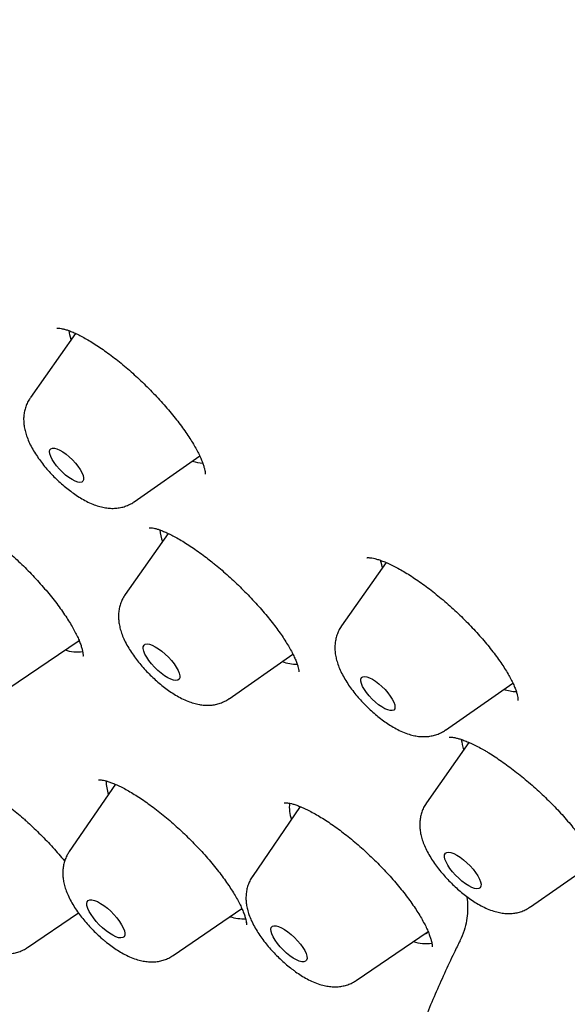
# Model space of a CAD drawing. Header units: millimetres. Extents: x 8 to 776, y 12 to 2253.
# Tile 8 of 67: x 537 to 546, y 776 to 792. Entities that reach past the tile are written whole.
import ezdxf

# ---------------------------------------------------------------- set-up
doc = ezdxf.new("R2010")
doc.units = ezdxf.units.MM

msp = doc.modelspace()

# ---------------------------------------------------------------- linework, layer by layer
at = {"color": 7, "linetype": 'Continuous', "lineweight": 30}
for p, q in [((537.776, 787.03), (537.026, 785.963)), ((538.751, 784.233), (539.837, 784.993)), ((539.313, 783.707), (538.6, 782.69)), ((542.933, 783.223), (542.192, 782.17)), ((542.19, 782.166), (542.192, 782.17)), ((536.654, 781.126), (537.834, 781.93)), ((540.325, 780.961), (541.385, 781.7)), ((541.391, 781.688), (541.363, 781.684)), ((543.918, 780.44), (545.034, 781.221)), ((544.305, 780.235), (543.601, 779.23)), ((538.437, 779.539), (537.672, 778.421)), ((541.507, 779.167), (540.712, 778.007)), ((545.326, 777.5), (546.415, 778.26)), ((536.98, 776.827), (537.824, 777.402)), ((539.396, 776.693), (540.538, 777.472)), ((545.326, 777.5), (545.322, 777.497)), ((540.631, 777.235), (540.633, 777.237)), ((542.436, 776.279), (543.628, 777.092))]:
    msp.add_line(p, q, dxfattribs=at)
at = {"color": 7, "linetype": 'Continuous', "lineweight": 30, "flags": 128}
for points in [[(537.704, 786.928), (537.683, 787.008), (537.672, 787.074)], [(537.672, 784.978), (537.724, 784.928), (537.773, 784.876), (537.817, 784.822), (537.854, 784.768), (537.882, 784.717), (537.902, 784.671), (537.911, 784.63), (537.911, 784.597), (537.9, 784.573), (537.879, 784.559), (537.85, 784.554), (537.812, 784.56), (537.768, 784.576), (537.718, 784.601), (537.666, 784.635), (537.612, 784.677), (537.559, 784.724), (537.508, 784.775), (537.461, 784.829), (537.421, 784.883), (537.388, 784.935), (537.364, 784.984), (537.349, 785.028), (537.345, 785.065), (537.35, 785.093), (537.366, 785.113), (537.391, 785.122), (537.425, 785.122), (537.466, 785.111), (537.513, 785.09), (537.565, 785.06), (537.618, 785.022), (537.672, 784.978)], [(542.871, 783.135), (542.858, 783.182), (542.841, 783.26)], [(537.785, 781.897), (537.82, 781.91), (537.84, 781.921)], [(539.209, 781.749), (539.265, 781.702), (539.318, 781.649), (539.368, 781.594), (539.412, 781.538), (539.449, 781.483), (539.478, 781.431), (539.497, 781.383), (539.506, 781.341), (539.505, 781.308), (539.494, 781.283), (539.472, 781.267), (539.442, 781.262), (539.403, 781.268), (539.358, 781.283), (539.307, 781.308), (539.253, 781.342), (539.197, 781.384), (539.142, 781.431), (539.088, 781.484), (539.038, 781.539), (538.994, 781.595), (538.957, 781.65), (538.929, 781.703), (538.91, 781.75), (538.9, 781.792), (538.901, 781.825), (538.913, 781.85), (538.934, 781.866), (538.965, 781.871), (539.003, 781.865), (539.048, 781.85), (539.099, 781.825), (539.153, 781.791), (539.209, 781.749)], [(542.703, 781.284), (542.756, 781.25), (542.81, 781.209), (542.863, 781.162), (542.914, 781.111), (542.961, 781.057), (543.001, 781.003), (543.034, 780.951), (543.059, 780.902), (543.074, 780.858), (543.079, 780.821), (543.074, 780.792), (543.058, 780.772), (543.033, 780.762), (543, 780.762), (542.959, 780.773), (542.912, 780.793), (542.861, 780.823), (542.807, 780.86), (542.754, 780.905), (542.701, 780.954), (542.652, 781.007), (542.608, 781.061), (542.571, 781.114), (542.542, 781.165), (542.522, 781.212), (542.512, 781.252), (542.512, 781.286), (542.523, 781.31), (542.543, 781.325), (542.572, 781.33), (542.61, 781.325), (542.654, 781.309), (542.703, 781.284)], [(541.499, 779.172), (541.492, 779.156), (541.485, 779.136)], [(544.105, 778.361), (544.16, 778.326), (544.216, 778.284), (544.271, 778.235), (544.325, 778.183), (544.374, 778.127), (544.417, 778.071), (544.453, 778.016), (544.481, 777.964), (544.499, 777.917), (544.507, 777.877), (544.505, 777.844), (544.492, 777.82), (544.47, 777.806), (544.438, 777.802), (544.399, 777.808), (544.353, 777.825), (544.302, 777.851), (544.247, 777.886), (544.191, 777.928), (544.136, 777.976), (544.083, 778.029), (544.034, 778.085), (543.99, 778.141), (543.954, 778.196), (543.927, 778.248), (543.908, 778.295), (543.9, 778.335), (543.903, 778.368), (543.915, 778.392), (543.937, 778.406), (543.969, 778.41), (544.008, 778.404), (544.054, 778.387), (544.105, 778.361)], [(538.304, 777.478), (538.36, 777.428), (538.413, 777.374), (538.462, 777.317), (538.505, 777.26), (538.541, 777.205), (538.569, 777.153), (538.587, 777.105), (538.595, 777.064), (538.593, 777.03), (538.581, 777.006), (538.559, 776.991), (538.528, 776.985), (538.489, 776.99), (538.444, 777.006), (538.393, 777.03), (538.338, 777.064), (538.282, 777.105), (538.225, 777.152), (538.17, 777.204), (538.119, 777.26), (538.073, 777.317), (538.033, 777.373), (538.001, 777.427), (537.978, 777.477), (537.965, 777.522), (537.962, 777.559), (537.969, 777.588), (537.986, 777.608), (538.013, 777.619), (538.048, 777.619), (538.09, 777.609), (538.139, 777.589), (538.192, 777.56), (538.247, 777.522), (538.304, 777.478)], [(540.526, 777.464), (540.533, 777.466), (540.541, 777.469)], [(541.302, 777.087), (541.357, 777.042), (541.411, 776.992), (541.462, 776.939), (541.508, 776.883), (541.548, 776.828), (541.58, 776.775), (541.603, 776.726), (541.616, 776.682), (541.619, 776.645), (541.612, 776.617), (541.595, 776.598), (541.568, 776.589), (541.533, 776.59), (541.491, 776.601), (541.443, 776.622), (541.39, 776.652), (541.336, 776.69), (541.28, 776.735), (541.226, 776.785), (541.175, 776.839), (541.129, 776.894), (541.09, 776.949), (541.058, 777.002), (541.035, 777.052), (541.022, 777.095), (541.019, 777.132), (541.026, 777.16), (541.043, 777.179), (541.069, 777.189), (541.104, 777.188), (541.146, 777.176), (541.195, 777.156), (541.247, 777.125), (541.302, 777.087)], [(543.566, 777.05), (543.595, 777.06), (543.635, 777.083)]]:
    msp.add_lwpolyline(points, dxfattribs=at)
at = {"color": 7, "linetype": 'Continuous', "lineweight": 30}
for centre, radius, start, end in [((539.969, 785.685), 0.815, 252.0797, 264.2763), ((540.043, 783.849), 0.87, 185.5911, 198.5431), ((537.806, 782.381), 0.644, 251.4008, 278.1197), ((541.461, 782.292), 0.759, 250.544, 269.7516), ((545.126, 781.856), 0.778, 251.9201, 267.6952), ((545.055, 780.392), 0.882, 186.9559, 198.5249), ((539.042, 779.593), 0.757, 179.8956, 197.455), ((541.946, 779.156), 0.621, 173.5467, 199.1957), ((540.556, 777.976), 0.672, 251.4855, 273.8585), ((543.584, 777.516), 0.625, 251.1968, 279.9104)]:
    msp.add_arc(centre, radius, start, end, dxfattribs=at)
for points, knots in [([(592.723, 776.727), (592.765, 776.77), (592.843, 776.852), (592.942, 776.959), (593.014, 777.04), (593.072, 777.106), (593.128, 777.172), (593.182, 777.237), (593.238, 777.305), (593.291, 777.371), (593.345, 777.441), (593.398, 777.51), (593.449, 777.579), (593.495, 777.641), (593.536, 777.699), (593.578, 777.759), (593.623, 777.825), (593.674, 777.9), (593.725, 777.979), (593.774, 778.056), (593.818, 778.127), (593.857, 778.192), (593.894, 778.254), (593.931, 778.317), (593.967, 778.38), (593.998, 778.437), (594.024, 778.485), (594.053, 778.538), (594.087, 778.602), (594.129, 778.684), (594.174, 778.775), (594.221, 778.872), (594.267, 778.971), (594.307, 779.058), (594.34, 779.134), (594.37, 779.204), (594.402, 779.281), (594.436, 779.364), (594.469, 779.448), (594.499, 779.527), (594.525, 779.596), (594.549, 779.662), (594.573, 779.731), (594.6, 779.809), (594.628, 779.893), (594.655, 779.976), (594.678, 780.05), (594.697, 780.114), (594.716, 780.176), (594.735, 780.243), (594.762, 780.337), (594.792, 780.45), (594.823, 780.571), (594.849, 780.681), (594.875, 780.792), (594.9, 780.912), (594.926, 781.035), (594.946, 781.143), (594.964, 781.238), (594.979, 781.327), (594.995, 781.423), (595.011, 781.53), (595.028, 781.648), (595.045, 781.775), (595.06, 781.9), (595.073, 782.012), (595.082, 782.104), (595.09, 782.186), (595.097, 782.266), (595.104, 782.357), (595.112, 782.459), (595.119, 782.568), (595.125, 782.679), (595.131, 782.812), (595.137, 782.962), (595.141, 783.135), (595.143, 783.306), (595.143, 783.469), (595.141, 783.623), (595.138, 783.772), (595.134, 783.929), (595.127, 784.1), (595.117, 784.285), (595.105, 784.478), (595.09, 784.673), (595.069, 784.922), (595.038, 785.222), (594.997, 785.57), (594.951, 785.899), (594.902, 786.222), (594.853, 786.509), (594.805, 786.771), (594.76, 787.009), (594.708, 787.265), (594.648, 787.544), (594.579, 787.846), (594.515, 788.116), (594.459, 788.34), (594.418, 788.5), (594.382, 788.638), (594.352, 788.751), (594.327, 788.84), (594.309, 788.906), (594.294, 788.962), (594.277, 789.024), (594.253, 789.108), (594.225, 789.209), (594.193, 789.319), (594.16, 789.431), (594.128, 789.541), (594.084, 789.687), (594.03, 789.865), (593.964, 790.076), (593.899, 790.279), (593.838, 790.467), (593.782, 790.634), (593.735, 790.774), (593.7, 790.877), (593.675, 790.948), (593.656, 791.003), (593.634, 791.066), (593.604, 791.154), (593.562, 791.273), (593.51, 791.416), (593.448, 791.588), (593.38, 791.773), (593.308, 791.966), (593.24, 792.146), (593.164, 792.343), (593.076, 792.568), (592.971, 792.833), (592.878, 793.062), (592.805, 793.238), (592.761, 793.344), (592.727, 793.425), (592.704, 793.481), (592.682, 793.532), (592.655, 793.597), (592.613, 793.694), (592.559, 793.822), (592.49, 793.982), (592.406, 794.173), (592.316, 794.377), (592.221, 794.591), (592.124, 794.804), (592.022, 795.026), (591.919, 795.249), (591.815, 795.47), (591.634, 795.852), (591.373, 796.389), (591.027, 797.077), (590.682, 797.744), (590.336, 798.394), (589.983, 799.039), (589.575, 799.767), (589.099, 800.592), (588.695, 801.272), (588.423, 801.719), (588.304, 801.915), (588.195, 802.092), (588.1, 802.246), (588.018, 802.378), (587.949, 802.488), (587.894, 802.576), (587.851, 802.645), (587.813, 802.706), (587.771, 802.773), (587.718, 802.856), (587.655, 802.957), (587.544, 803.131), (587.382, 803.385), (587.172, 803.711), (586.949, 804.054), (586.712, 804.414), (586.455, 804.801), (586.174, 805.219), (585.869, 805.668), (585.539, 806.146), (585.195, 806.64), (584.843, 807.137), (584.489, 807.632), (584.133, 808.123), (583.66, 808.767), (583.067, 809.562), (582.349, 810.502), (581.629, 811.425), (580.909, 812.33), (580.187, 813.218), (579.461, 814.095), (578.729, 814.963), (577.907, 815.92), (576.991, 816.964), (575.978, 818.091), (574.954, 819.205), (573.918, 820.305), (572.87, 821.392), (571.824, 822.454), (570.78, 823.49), (569.74, 824.5), (568.692, 825.497), (567.633, 826.482), (566.562, 827.456), (565.476, 828.422), (564.454, 829.31), (563.5, 830.122), (562.617, 830.86), (561.725, 831.59), (560.825, 832.313), (559.913, 833.03), (558.988, 833.742), (558.05, 834.449), (557.099, 835.149), (556.137, 835.841), (555.163, 836.525), (554.401, 837.045), (553.862, 837.407), (553.558, 837.609), (553.278, 837.794), (553.023, 837.961), (552.792, 838.111), (552.594, 838.239), (552.426, 838.347), (552.285, 838.437), (552.163, 838.515), (552.06, 838.58), (551.974, 838.635), (551.888, 838.689), (551.786, 838.754), (551.654, 838.836), (551.491, 838.938), (551.293, 839.061), (551.06, 839.205), (550.791, 839.369), (550.488, 839.553), (550.152, 839.754), (549.793, 839.967), (549.425, 840.182), (548.933, 840.466), (548.327, 840.808), (547.616, 841.199), (546.933, 841.563), (546.278, 841.903), (545.648, 842.22), (545.027, 842.524), (544.413, 842.815), (543.926, 843.038), (543.571, 843.197), (543.349, 843.295), (543.145, 843.384), (542.977, 843.457), (542.845, 843.513), (542.744, 843.556), (542.653, 843.594), (542.555, 843.635), (542.447, 843.68), (542.327, 843.73), (542.197, 843.783), (542.05, 843.842), (541.888, 843.908), (541.626, 844.011), (541.279, 844.146), (540.862, 844.302), (540.469, 844.444), (540.095, 844.575), (539.73, 844.699), (539.361, 844.819), (538.982, 844.938), (538.684, 845.028), (538.478, 845.088), (538.373, 845.118), (538.286, 845.142), (538.219, 845.161), (538.167, 845.176), (538.117, 845.189), (538.054, 845.207), (537.968, 845.23), (537.857, 845.26), (537.722, 845.295), (537.567, 845.335), (537.329, 845.395), (537.029, 845.467), (536.684, 845.544), (536.371, 845.61), (536.069, 845.67), (535.771, 845.724), (535.472, 845.775), (535.177, 845.82), (534.877, 845.863), (534.565, 845.901), (534.202, 845.94), (533.794, 845.975), (533.449, 845.996), (533.207, 846.006), (533.067, 846.011), (532.928, 846.014), (532.794, 846.016), (532.676, 846.016), (532.576, 846.016), (532.496, 846.016), (532.42, 846.015), (532.341, 846.013), (532.25, 846.011), (532.144, 846.008), (532.031, 846.003), (531.916, 845.997), (531.805, 845.991), (531.702, 845.984), (531.591, 845.976), (531.468, 845.966), (531.332, 845.953), (531.193, 845.939), (531.042, 845.921), (530.886, 845.9), (530.74, 845.879), (530.616, 845.859), (530.501, 845.84), (530.384, 845.819), (530.265, 845.796), (530.152, 845.773), (530.043, 845.749), (529.936, 845.725), (529.774, 845.686), (529.562, 845.631), (529.309, 845.558), (529.062, 845.479), (528.829, 845.396), (528.652, 845.328), (528.532, 845.279), (528.454, 845.247), (528.369, 845.211), (528.283, 845.172), (528.202, 845.136), (528.129, 845.101), (528.059, 845.068), (527.987, 845.032), (527.908, 844.993), (527.829, 844.952), (527.757, 844.913), (527.698, 844.881), (527.647, 844.853), (527.594, 844.823), (527.535, 844.789), (527.47, 844.75), (527.405, 844.712), (527.341, 844.672), (527.275, 844.63), (527.206, 844.586), (527.127, 844.534), (527.041, 844.476), (526.95, 844.412), (526.867, 844.352), (526.786, 844.293), (526.701, 844.228), (526.609, 844.155), (526.518, 844.082), (526.449, 844.024), (526.401, 843.983), (526.367, 843.954), (526.321, 843.914), (526.262, 843.862), (526.189, 843.796), (526.103, 843.715), (526.04, 843.656), (526.007, 843.624)], [0, 0, 0, 0, 0.001962, 0.003666, 0.00512, 0.006401, 0.007546, 0.00884, 0.010025, 0.011332, 0.012606, 0.013977, 0.015293, 0.016461, 0.017482, 0.01851, 0.019736, 0.021163, 0.022693, 0.02408, 0.025312, 0.026453, 0.027468, 0.028605, 0.029777, 0.030771, 0.031575, 0.032271, 0.033485, 0.034897, 0.036461, 0.038109, 0.039826, 0.041396, 0.042475, 0.043589, 0.044845, 0.046243, 0.047681, 0.048945, 0.050029, 0.050974, 0.052047, 0.053298, 0.054726, 0.056107, 0.057244, 0.058221, 0.059113, 0.060148, 0.061343, 0.063527, 0.065403, 0.066893, 0.068515, 0.070441, 0.072361, 0.074089, 0.075322, 0.07662, 0.078045, 0.079603, 0.081331, 0.083233, 0.085153, 0.086774, 0.08809, 0.089135, 0.09026, 0.091558, 0.093001, 0.094604, 0.096193, 0.097695, 0.100159, 0.10248, 0.104856, 0.107197, 0.109165, 0.111084, 0.113181, 0.115477, 0.11797, 0.120592, 0.123159, 0.125659, 0.130311, 0.134702, 0.138808, 0.142701, 0.146719, 0.149441, 0.152288, 0.155377, 0.158712, 0.162293, 0.16612, 0.168259, 0.170127, 0.171715, 0.173024, 0.174054, 0.174805, 0.175276, 0.17599, 0.176949, 0.17815, 0.179444, 0.180717, 0.181969, 0.1832, 0.185648, 0.188009, 0.190284, 0.192437, 0.194294, 0.195827, 0.197038, 0.197692, 0.198194, 0.198833, 0.199773, 0.201081, 0.20272, 0.204459, 0.206667, 0.208737, 0.210668, 0.212483, 0.215048, 0.21786, 0.220919, 0.222293, 0.223405, 0.224253, 0.224838, 0.225171, 0.225861, 0.226874, 0.228212, 0.229874, 0.231859, 0.234169, 0.236211, 0.238451, 0.240748, 0.243021, 0.24527, 0.247493, 0.254626, 0.26149, 0.268087, 0.274417, 0.280625, 0.28697, 0.295564, 0.304405, 0.306421, 0.308305, 0.309977, 0.311437, 0.312684, 0.31372, 0.314544, 0.315185, 0.315664, 0.316279, 0.317062, 0.318012, 0.319118, 0.321987, 0.325169, 0.328276, 0.331634, 0.335242, 0.3391, 0.343295, 0.347751, 0.352379, 0.356975, 0.361531, 0.366047, 0.370522, 0.379301, 0.38792, 0.396379, 0.404679, 0.412819, 0.420851, 0.428851, 0.436819, 0.447393, 0.457909, 0.46837, 0.478775, 0.489162, 0.49955, 0.509522, 0.519495, 0.529469, 0.539443, 0.549467, 0.559583, 0.569792, 0.577879, 0.586023, 0.594224, 0.602484, 0.610839, 0.619338, 0.62798, 0.636716, 0.645595, 0.654616, 0.66378, 0.666834, 0.669688, 0.67231, 0.674701, 0.676861, 0.67879, 0.680293, 0.681618, 0.682765, 0.683733, 0.684524, 0.685204, 0.686184, 0.687409, 0.688949, 0.690806, 0.693028, 0.69558, 0.698464, 0.701678, 0.705206, 0.708773, 0.71229, 0.719452, 0.726393, 0.733111, 0.739608, 0.745886, 0.751997, 0.758388, 0.764606, 0.767001, 0.769367, 0.771523, 0.773369, 0.774623, 0.775678, 0.776537, 0.777496, 0.778748, 0.779938, 0.781308, 0.782859, 0.784591, 0.786485, 0.791223, 0.795732, 0.800012, 0.804063, 0.808016, 0.812122, 0.816385, 0.820795, 0.822222, 0.823431, 0.824421, 0.825193, 0.825746, 0.82622, 0.826908, 0.827921, 0.829205, 0.830758, 0.832582, 0.834638, 0.839084, 0.843189, 0.846951, 0.850372, 0.854187, 0.857859, 0.861432, 0.865191, 0.869188, 0.873348, 0.87916, 0.885107, 0.886979, 0.888852, 0.890725, 0.892597, 0.894318, 0.89556, 0.896628, 0.89753, 0.89854, 0.8998, 0.901308, 0.902958, 0.904666, 0.906259, 0.907736, 0.909099, 0.91108, 0.913, 0.914947, 0.917121, 0.919582, 0.921781, 0.923542, 0.925097, 0.926915, 0.928745, 0.930457, 0.93206, 0.933669, 0.935323, 0.939492, 0.943435, 0.947175, 0.951135, 0.954619, 0.955738, 0.956998, 0.958405, 0.959926, 0.961293, 0.962449, 0.963581, 0.964774, 0.966118, 0.967562, 0.968814, 0.969827, 0.970638, 0.971486, 0.972563, 0.973774, 0.974913, 0.975973, 0.977242, 0.978457, 0.979717, 0.981473, 0.983169, 0.984703, 0.986153, 0.987745, 0.989494, 0.991286, 0.992832, 0.993442, 0.994029, 0.994793, 0.995772, 0.996966, 0.998375, 1, 1, 1, 1]), ([(542.377, 771.058), (542.31, 771.108), (541.343, 771.835), (539.491, 773.352), (536.84, 775.599), (534.24, 777.947), (531.685, 780.38), (529.191, 782.889), (526.774, 785.456), (524.448, 788.066), (522.228, 790.704), (520.127, 793.352), (518.159, 795.994), (516.335, 798.615), (514.667, 801.198), (513.165, 803.726), (511.838, 806.186), (510.694, 808.56), (509.741, 810.835), (508.985, 812.997), (508.429, 815.032), (508.078, 816.928), (507.934, 818.672), (507.997, 820.256), (508.267, 821.667), (508.743, 822.899), (509.421, 823.943), (510.298, 824.792), (511.367, 825.443), (512.623, 825.889), (514.058, 826.13), (515.662, 826.163), (517.426, 825.988), (519.34, 825.606), (521.39, 825.02), (523.565, 824.233), (525.851, 823.251), (528.235, 822.075), (530.635, 820.765), (532.266, 819.762), (533.05, 819.28)], [0, 0, 0, 0, 0.002048, 0.029729, 0.056737, 0.083746, 0.110755, 0.137763, 0.164772, 0.191781, 0.21879, 0.245798, 0.272807, 0.299816, 0.326825, 0.353833, 0.380842, 0.407851, 0.43486, 0.461868, 0.488877, 0.515886, 0.542895, 0.569903, 0.596912, 0.623921, 0.65093, 0.677938, 0.704947, 0.731956, 0.758965, 0.785973, 0.812982, 0.839991, 0.867, 0.894008, 0.921017, 0.948026, 0.975034, 1, 1, 1, 1]), ([(537.468, 787.116), (537.469, 787.117), (537.47, 787.117), (537.487, 787.118), (537.516, 787.116), (537.556, 787.109), (537.605, 787.097), (537.665, 787.077), (537.733, 787.05), (537.809, 787.016), (537.892, 786.973), (537.983, 786.922), (538.079, 786.864), (538.181, 786.797), (538.286, 786.723), (538.394, 786.643), (538.504, 786.556), (538.615, 786.465), (538.725, 786.369), (538.833, 786.27), (538.94, 786.167), (539.045, 786.061), (539.147, 785.953), (539.246, 785.843), (539.341, 785.733), (539.431, 785.623), (539.514, 785.516), (539.59, 785.411), (539.659, 785.31), (539.719, 785.214), (539.772, 785.123), (539.818, 785.037), (539.855, 784.957), (539.884, 784.886), (539.905, 784.823), (539.919, 784.771), (539.926, 784.731), (539.928, 784.705), (539.927, 784.692), (539.927, 784.692), (539.927, 784.693)], [0, 0, 0, 0, 0.021399, 0.044622, 0.067926, 0.091671, 0.116024, 0.140982, 0.166442, 0.191957, 0.218265, 0.245246, 0.272788, 0.300773, 0.329081, 0.357596, 0.386214, 0.414821, 0.443338, 0.471623, 0.499964, 0.528552, 0.557326, 0.586214, 0.615121, 0.643937, 0.672571, 0.700942, 0.728978, 0.75641, 0.783836, 0.811219, 0.83842, 0.86527, 0.891576, 0.917143, 0.941807, 0.965493, 0.988278, 1, 1, 1, 1]), ([(537.027, 785.962), (537.021, 785.954), (536.999, 785.925), (536.97, 785.868), (536.941, 785.793), (536.923, 785.716), (536.914, 785.638), (536.915, 785.558), (536.924, 785.476), (536.943, 785.391), (536.972, 785.3), (537.012, 785.204), (537.064, 785.105), (537.124, 785.007), (537.191, 784.912), (537.262, 784.821), (537.337, 784.733), (537.417, 784.649), (537.499, 784.569), (537.585, 784.493), (537.674, 784.422), (537.765, 784.355), (537.859, 784.294), (537.958, 784.239), (538.058, 784.193), (538.156, 784.158), (538.248, 784.135), (538.336, 784.124), (538.421, 784.122), (538.502, 784.131), (538.581, 784.149), (538.656, 784.178), (538.713, 784.206), (538.742, 784.228), (538.75, 784.234)], [0, 0, 0, 0, 0.009618, 0.036288, 0.062672, 0.08905, 0.115764, 0.143258, 0.172128, 0.203153, 0.237188, 0.274562, 0.31389, 0.352328, 0.389384, 0.425357, 0.460627, 0.495513, 0.530278, 0.565137, 0.600291, 0.636031, 0.672732, 0.710904, 0.751203, 0.788744, 0.822758, 0.853793, 0.882869, 0.910705, 0.937768, 0.964357, 0.990667, 1, 1, 1, 1]), ([(535.464, 784.087), (535.465, 784.087), (535.467, 784.088), (535.485, 784.089), (535.514, 784.087), (535.555, 784.081), (535.605, 784.069), (535.665, 784.05), (535.734, 784.023), (535.811, 783.988), (535.894, 783.946), (535.984, 783.896), (536.08, 783.837), (536.181, 783.771), (536.286, 783.698), (536.394, 783.617), (536.504, 783.531), (536.614, 783.439), (536.724, 783.342), (536.832, 783.243), (536.938, 783.14), (537.042, 783.034), (537.143, 782.926), (537.24, 782.816), (537.334, 782.706), (537.422, 782.596), (537.504, 782.488), (537.579, 782.382), (537.646, 782.281), (537.706, 782.184), (537.757, 782.094), (537.8, 782.009), (537.835, 781.93), (537.863, 781.859), (537.882, 781.797), (537.894, 781.746), (537.9, 781.706), (537.901, 781.68), (537.9, 781.667), (537.9, 781.667), (537.9, 781.668)], [0, 0, 0, 0, 0.0229073, 0.0462606, 0.0696639, 0.0934938, 0.1179323, 0.1429826, 0.1685632, 0.194521, 0.2204237, 0.2471381, 0.2744315, 0.3022025, 0.3303417, 0.3587384, 0.3872851, 0.4158783, 0.4444126, 0.4728123, 0.5010035, 0.5293229, 0.5578573, 0.586543, 0.6153019, 0.6440191, 0.6725946, 0.7009363, 0.7289604, 0.7565774, 0.7836082, 0.8106589, 0.8375687, 0.8641858, 0.8903332, 0.91583, 0.9405272, 0.964363, 0.9874383, 1, 1, 1, 1]), ([(539, 783.801), (539, 783.801), (538.999, 783.8), (539.006, 783.802), (539.023, 783.802), (539.053, 783.798), (539.094, 783.79), (539.144, 783.776), (539.204, 783.755), (539.273, 783.726), (539.351, 783.689), (539.437, 783.644), (539.53, 783.591), (539.629, 783.53), (539.732, 783.462), (539.839, 783.387), (539.942, 783.31), (540.029, 783.242), (540.115, 783.172), (540.208, 783.094), (540.317, 782.997), (540.426, 782.897), (540.534, 782.792), (540.64, 782.685), (540.742, 782.577), (540.841, 782.468), (540.933, 782.36), (541.02, 782.254), (541.099, 782.15), (541.172, 782.051), (541.237, 781.954), (541.296, 781.86), (541.348, 781.772), (541.391, 781.689), (541.425, 781.615), (541.451, 781.549), (541.469, 781.495), (541.479, 781.454), (541.483, 781.425), (541.484, 781.408), (541.484, 781.406), (541.484, 781.405)], [0, 0, 0, 0, 0.00074, 0.024207, 0.047283, 0.070513, 0.094165, 0.118355, 0.14222, 0.167576, 0.193884, 0.220997, 0.248744, 0.276953, 0.305462, 0.33413, 0.362821, 0.387025, 0.401909, 0.430159, 0.458645, 0.487439, 0.516476, 0.54567, 0.574923, 0.60409, 0.633062, 0.661738, 0.690023, 0.717849, 0.745888, 0.774101, 0.802316, 0.830294, 0.857801, 0.884589, 0.910414, 0.935072, 0.956004, 0.978209, 1, 1, 1, 1]), ([(542.613, 783.303), (542.613, 783.303), (542.614, 783.303), (542.63, 783.305), (542.657, 783.304), (542.695, 783.299), (542.745, 783.289), (542.804, 783.272), (542.873, 783.248), (542.951, 783.216), (543.036, 783.177), (543.128, 783.129), (543.225, 783.074), (543.326, 783.012), (543.431, 782.942), (543.539, 782.866), (543.65, 782.784), (543.763, 782.695), (543.876, 782.601), (543.989, 782.503), (544.1, 782.402), (544.208, 782.298), (544.312, 782.193), (544.412, 782.087), (544.507, 781.981), (544.598, 781.874), (544.683, 781.768), (544.763, 781.663), (544.835, 781.561), (544.9, 781.463), (544.957, 781.37), (545.004, 781.284), (545.043, 781.206), (545.073, 781.136), (545.095, 781.075), (545.109, 781.023), (545.117, 780.981), (545.119, 780.951), (545.119, 780.933), (545.118, 780.931), (545.118, 780.93)], [0, 0, 0, 0, 0.018508, 0.040844, 0.063314, 0.086366, 0.110228, 0.13494, 0.160434, 0.186586, 0.213248, 0.240277, 0.267539, 0.294794, 0.32221, 0.350056, 0.378251, 0.406709, 0.435339, 0.464049, 0.492728, 0.5213, 0.54971, 0.577762, 0.60576, 0.633982, 0.662356, 0.690788, 0.719119, 0.74721, 0.774911, 0.802073, 0.82855, 0.854211, 0.879405, 0.904761, 0.929725, 0.954187, 0.978156, 1, 1, 1, 1]), ([(538.601, 782.689), (538.594, 782.68), (538.572, 782.65), (538.543, 782.592), (538.515, 782.517), (538.497, 782.44), (538.489, 782.362), (538.49, 782.282), (538.499, 782.2), (538.519, 782.114), (538.548, 782.023), (538.589, 781.927), (538.642, 781.828), (538.702, 781.73), (538.769, 781.635), (538.841, 781.544), (538.916, 781.457), (538.996, 781.373), (539.079, 781.293), (539.164, 781.217), (539.253, 781.146), (539.344, 781.08), (539.439, 781.019), (539.538, 780.964), (539.638, 780.918), (539.736, 780.884), (539.828, 780.862), (539.916, 780.851), (540, 780.85), (540.081, 780.859), (540.16, 780.878), (540.235, 780.908), (540.29, 780.935), (540.318, 780.957), (540.324, 780.962)], [0, 0, 0, 0, 0.010546, 0.037209, 0.063599, 0.09, 0.116758, 0.144323, 0.173301, 0.204482, 0.238714, 0.276266, 0.315608, 0.353994, 0.391004, 0.42695, 0.462212, 0.497104, 0.531888, 0.566775, 0.601971, 0.637771, 0.674555, 0.712841, 0.753292, 0.790684, 0.82452, 0.855437, 0.884442, 0.912239, 0.939283, 0.965866, 0.992179, 1, 1, 1, 1]), ([(542.192, 782.169), (542.19, 782.166), (542.172, 782.143), (542.145, 782.092), (542.113, 782.018), (542.093, 781.941), (542.082, 781.863), (542.08, 781.784), (542.087, 781.703), (542.104, 781.618), (542.13, 781.529), (542.168, 781.434), (542.217, 781.335), (542.276, 781.237), (542.341, 781.141), (542.411, 781.049), (542.486, 780.961), (542.564, 780.876), (542.646, 780.795), (542.731, 780.717), (542.819, 780.645), (542.909, 780.577), (543.003, 780.515), (543.1, 780.458), (543.203, 780.408), (543.305, 780.37), (543.402, 780.344), (543.491, 780.331), (543.576, 780.329), (543.658, 780.336), (543.737, 780.353), (543.813, 780.38), (543.873, 780.409), (543.906, 780.433), (543.916, 780.441)], [0, 0, 0, 0, 0.003046, 0.029823, 0.056252, 0.082605, 0.109207, 0.136471, 0.164956, 0.195398, 0.228661, 0.265295, 0.304421, 0.343171, 0.38054, 0.416735, 0.452142, 0.487095, 0.521869, 0.556697, 0.591759, 0.627334, 0.66377, 0.701543, 0.741281, 0.783563, 0.81805, 0.849434, 0.878734, 0.906711, 0.933862, 0.960505, 0.986846, 1, 1, 1, 1]), ([(543.978, 780.321), (543.978, 780.321), (543.976, 780.321), (543.984, 780.322), (544.001, 780.323), (544.032, 780.321), (544.073, 780.314), (544.125, 780.301), (544.187, 780.282), (544.259, 780.255), (544.339, 780.221), (544.427, 780.179), (544.502, 780.138), (544.565, 780.103), (544.629, 780.065), (544.715, 780.011), (544.82, 779.941), (544.93, 779.863), (545.042, 779.78), (545.155, 779.69), (545.269, 779.596), (545.383, 779.498), (545.494, 779.397), (545.602, 779.294), (545.706, 779.19), (545.805, 779.086), (545.9, 778.981), (545.991, 778.875), (546.077, 778.77), (546.157, 778.667), (546.23, 778.566), (546.295, 778.47), (546.351, 778.38), (546.398, 778.297), (546.435, 778.222), (546.465, 778.155), (546.486, 778.097), (546.5, 778.048), (546.507, 778.01), (546.509, 777.985), (546.509, 777.973), (546.509, 777.974), (546.509, 777.974)], [0, 0, 0, 0, 0.001548, 0.023371, 0.045217, 0.067623, 0.090922, 0.115202, 0.140411, 0.166418, 0.193052, 0.220138, 0.247516, 0.258822, 0.273478, 0.300782, 0.328449, 0.356569, 0.385058, 0.413823, 0.442757, 0.471748, 0.500652, 0.529373, 0.557828, 0.585916, 0.614156, 0.642732, 0.671529, 0.700407, 0.729145, 0.757553, 0.785446, 0.81264, 0.838972, 0.864767, 0.890552, 0.915911, 0.940701, 0.964846, 0.988416, 1, 1, 1, 1]), ([(535.691, 779.693), (535.691, 779.693), (535.691, 779.693), (535.704, 779.694), (535.729, 779.693), (535.765, 779.688), (535.812, 779.677), (535.868, 779.66), (535.933, 779.635), (536.007, 779.602), (536.087, 779.562), (536.175, 779.514), (536.27, 779.457), (536.37, 779.392), (536.475, 779.32), (536.583, 779.241), (536.692, 779.156), (536.8, 779.067), (536.879, 779), (536.939, 778.946), (537.001, 778.891), (537.091, 778.806), (537.196, 778.703), (537.3, 778.597), (537.401, 778.488), (537.498, 778.378), (537.563, 778.302), (537.594, 778.264), (537.596, 778.262)], [0, 0, 0, 0, 0.0232511, 0.0602944, 0.0973739, 0.135101, 0.1737618, 0.2133279, 0.253637, 0.2938759, 0.3352468, 0.3779167, 0.4216579, 0.4662378, 0.5114219, 0.5569844, 0.6027192, 0.6484107, 0.6910705, 0.6999982, 0.7235538, 0.7683923, 0.813555, 0.8591443, 0.9050553, 0.9511512, 0.997244, 1, 1, 1, 1]), ([(538.158, 779.611), (538.157, 779.611), (538.156, 779.61), (538.164, 779.612), (538.184, 779.612), (538.217, 779.609), (538.259, 779.601), (538.312, 779.587), (538.374, 779.565), (538.445, 779.536), (538.523, 779.5), (538.61, 779.455), (538.703, 779.402), (538.801, 779.341), (538.905, 779.273), (539.011, 779.197), (539.12, 779.115), (539.23, 779.028), (539.34, 778.936), (539.449, 778.84), (539.557, 778.74), (539.664, 778.636), (539.769, 778.529), (539.871, 778.42), (539.969, 778.31), (540.062, 778.201), (540.149, 778.092), (540.229, 777.986), (540.302, 777.883), (540.368, 777.785), (540.426, 777.69), (540.476, 777.6), (540.519, 777.516), (540.553, 777.439), (540.58, 777.37), (540.598, 777.311), (540.609, 777.264), (540.613, 777.229), (540.614, 777.209), (540.612, 777.201), (540.613, 777.203), (540.613, 777.203)], [0, 0, 0, 0, 0.004937, 0.029005, 0.052459, 0.076004, 0.09995, 0.124434, 0.14919, 0.174402, 0.200459, 0.227247, 0.254643, 0.28252, 0.310747, 0.339202, 0.367772, 0.396348, 0.42483, 0.453126, 0.481572, 0.510271, 0.539157, 0.568154, 0.597166, 0.626083, 0.654821, 0.683306, 0.711458, 0.739116, 0.766839, 0.794556, 0.822119, 0.849363, 0.876096, 0.902122, 0.927258, 0.951387, 0.974507, 0.996814, 1, 1, 1, 1]), ([(541.239, 779.231), (541.239, 779.231), (541.238, 779.231), (541.251, 779.233), (541.276, 779.232), (541.312, 779.228), (541.359, 779.218), (541.415, 779.202), (541.481, 779.178), (541.556, 779.147), (541.639, 779.108), (541.729, 779.061), (541.825, 779.005), (541.927, 778.942), (542.031, 778.872), (542.139, 778.795), (542.247, 778.713), (542.357, 778.625), (542.467, 778.532), (542.576, 778.434), (542.685, 778.332), (542.793, 778.227), (542.897, 778.119), (542.997, 778.01), (543.093, 777.901), (543.183, 777.793), (543.266, 777.686), (543.343, 777.583), (543.413, 777.481), (543.476, 777.383), (543.531, 777.289), (543.579, 777.2), (543.618, 777.118), (543.649, 777.044), (543.671, 776.98), (543.685, 776.929), (543.693, 776.889), (543.695, 776.861), (543.695, 776.844), (543.693, 776.837), (543.694, 776.839), (543.694, 776.839)], [0, 0, 0, 0, 0.0142717, 0.0382568, 0.0616603, 0.0851143, 0.10843, 0.1324639, 0.1574248, 0.1832374, 0.209788, 0.2369402, 0.264551, 0.2924811, 0.3206042, 0.3488135, 0.3769729, 0.4049848, 0.4332209, 0.4617409, 0.4904768, 0.5193493, 0.5482695, 0.5771242, 0.6058338, 0.6343322, 0.6625336, 0.6903488, 0.7182649, 0.7462654, 0.7742135, 0.8019549, 0.8293189, 0.85612, 0.8821717, 0.9073074, 0.9285001, 0.9516356, 0.9743231, 0.998008, 1, 1, 1, 1]), ([(543.6, 779.229), (543.599, 779.226), (543.58, 779.203), (543.553, 779.152), (543.522, 779.078), (543.502, 779.002), (543.491, 778.924), (543.489, 778.844), (543.496, 778.763), (543.512, 778.679), (543.539, 778.589), (543.577, 778.494), (543.626, 778.396), (543.685, 778.297), (543.75, 778.201), (543.82, 778.109), (543.894, 778.021), (543.973, 777.936), (544.055, 777.855), (544.14, 777.778), (544.227, 777.705), (544.318, 777.638), (544.411, 777.575), (544.509, 777.518), (544.612, 777.468), (544.714, 777.43), (544.811, 777.405), (544.899, 777.392), (544.984, 777.389), (545.066, 777.396), (545.145, 777.413), (545.221, 777.44), (545.282, 777.47), (545.314, 777.493), (545.324, 777.501)], [0, 0, 0, 0, 0.002782, 0.029574, 0.056016, 0.082384, 0.108999, 0.136279, 0.164778, 0.195236, 0.228517, 0.265171, 0.304318, 0.343088, 0.380477, 0.416691, 0.452117, 0.487088, 0.52188, 0.556727, 0.591808, 0.627401, 0.663857, 0.701649, 0.741408, 0.783714, 0.818219, 0.849619, 0.878935, 0.906927, 0.934092, 0.960749, 0.987104, 1, 1, 1, 1]), ([(537.672, 778.419), (537.66, 778.402), (537.634, 778.362), (537.604, 778.294), (537.581, 778.218), (537.568, 778.141), (537.564, 778.062), (537.568, 777.981), (537.582, 777.898), (537.606, 777.81), (537.641, 777.716), (537.687, 777.618), (537.744, 777.519), (537.807, 777.423), (537.876, 777.33), (537.95, 777.241), (538.027, 777.155), (538.108, 777.073), (538.182, 777.004), (538.228, 776.964), (538.246, 776.949)], [0, 0, 0, 0, 0.035745, 0.082509, 0.129009, 0.175787, 0.223526, 0.273133, 0.325827, 0.383106, 0.446232, 0.514505, 0.583417, 0.650015, 0.714375, 0.777173, 0.839027, 0.900446, 0.961868, 1, 1, 1, 1]), ([(540.712, 778.007), (540.711, 778.005), (540.693, 777.982), (540.667, 777.932), (540.636, 777.858), (540.616, 777.782), (540.606, 777.704), (540.604, 777.624), (540.612, 777.543), (540.628, 777.458), (540.655, 777.369), (540.693, 777.274), (540.743, 777.175), (540.802, 777.076), (540.867, 776.981), (540.938, 776.889), (541.012, 776.801), (541.091, 776.716), (541.173, 776.635), (541.258, 776.558), (541.328, 776.5), (541.369, 776.469), (541.381, 776.46)], [0, 0, 0, 0, 0.003151, 0.047393, 0.091074, 0.134647, 0.178652, 0.223781, 0.270963, 0.321429, 0.376607, 0.43736, 0.502122, 0.566113, 0.627816, 0.687598, 0.7461, 0.803869, 0.861355, 0.918942, 0.97693, 1, 1, 1, 1]), ([(544.267, 777.677), (544.27, 777.662), (544.287, 777.581), (544.287, 777.445), (544.269, 777.269), (544.229, 777.103), (544.182, 776.995), (544.157, 776.94)], [0, 0, 0, 0, 0.060097, 0.32856, 0.533593, 0.759252, 1, 1, 1, 1]), ([(535.775, 777.13), (535.79, 777.117), (535.834, 777.078), (535.909, 777.018), (536.001, 776.951), (536.095, 776.89), (536.194, 776.835), (536.294, 776.789), (536.392, 776.755), (536.485, 776.732), (536.572, 776.721), (536.656, 776.72), (536.738, 776.728), (536.817, 776.747), (536.892, 776.776), (536.946, 776.803), (536.973, 776.823), (536.978, 776.827)], [0, 0, 0, 0, 0.0412976, 0.1194619, 0.1988267, 0.2803427, 0.3651477, 0.4547023, 0.5379006, 0.6132468, 0.6820279, 0.7464995, 0.8082441, 0.8682898, 0.9272932, 0.9856858, 1, 1, 1, 1]), ([(538.246, 776.949), (538.261, 776.936), (538.307, 776.899), (538.383, 776.841), (538.476, 776.778), (538.573, 776.721), (538.676, 776.67), (538.777, 776.631), (538.874, 776.604), (538.963, 776.59), (539.049, 776.586), (539.131, 776.591), (539.211, 776.607), (539.287, 776.633), (539.349, 776.662), (539.383, 776.686), (539.395, 776.694)], [0, 0, 0, 0, 0.043589, 0.126618, 0.211354, 0.299072, 0.391202, 0.489185, 0.570734, 0.644733, 0.71359, 0.779174, 0.84271, 0.904983, 0.966501, 1, 1, 1, 1]), ([(544.158, 776.94), (544.125, 776.872), (544.036, 776.692), (543.898, 776.395), (543.744, 776.049), (543.597, 775.701), (543.458, 775.351), (543.326, 775.001), (543.201, 774.649), (543.083, 774.297), (542.974, 773.947), (542.873, 773.598), (542.779, 773.248), (542.694, 772.899), (542.616, 772.551), (542.547, 772.204), (542.485, 771.86), (542.433, 771.517), (542.388, 771.178), (542.353, 770.841), (542.325, 770.507), (542.307, 770.177), (542.297, 769.853), (542.296, 769.533), (542.304, 769.219), (542.32, 768.908), (542.346, 768.601), (542.38, 768.299), (542.423, 768.002), (542.475, 767.712), (542.536, 767.428), (542.605, 767.151), (542.683, 766.883), (542.77, 766.623), (542.865, 766.372), (542.968, 766.13), (543.08, 765.896), (543.2, 765.669), (543.329, 765.451), (543.466, 765.242), (543.61, 765.042), (543.762, 764.852), (543.921, 764.672), (544.087, 764.503), (544.258, 764.345), (544.436, 764.198), (544.617, 764.064), (544.741, 763.984), (544.801, 763.944)], [0, 0, 0, 0, 0.013067, 0.03507, 0.057129, 0.079289, 0.101262, 0.123371, 0.145538, 0.167668, 0.189665, 0.211552, 0.233649, 0.255721, 0.277802, 0.299913, 0.322096, 0.34423, 0.366294, 0.388476, 0.410709, 0.432912, 0.455044, 0.477016, 0.499039, 0.521175, 0.543404, 0.565698, 0.588032, 0.610377, 0.632694, 0.654951, 0.677118, 0.699162, 0.721059, 0.742807, 0.764627, 0.78649, 0.808366, 0.830212, 0.851999, 0.873697, 0.895278, 0.916718, 0.937996, 0.959095, 0.980019, 1, 1, 1, 1]), ([(541.381, 776.46), (541.397, 776.448), (541.444, 776.413), (541.523, 776.36), (541.62, 776.303), (541.723, 776.253), (541.825, 776.214), (541.922, 776.188), (542.011, 776.175), (542.096, 776.172), (542.178, 776.178), (542.257, 776.195), (542.333, 776.222), (542.393, 776.25), (542.424, 776.273), (542.434, 776.28)], [0, 0, 0, 0, 0.048384, 0.142015, 0.238597, 0.340154, 0.448199, 0.536948, 0.617626, 0.69286, 0.764635, 0.83425, 0.902533, 0.970024, 1, 1, 1, 1])]:
    msp.add_open_spline(points, degree=3, knots=knots, dxfattribs=at)

doc.saveas('drawing.dxf')
